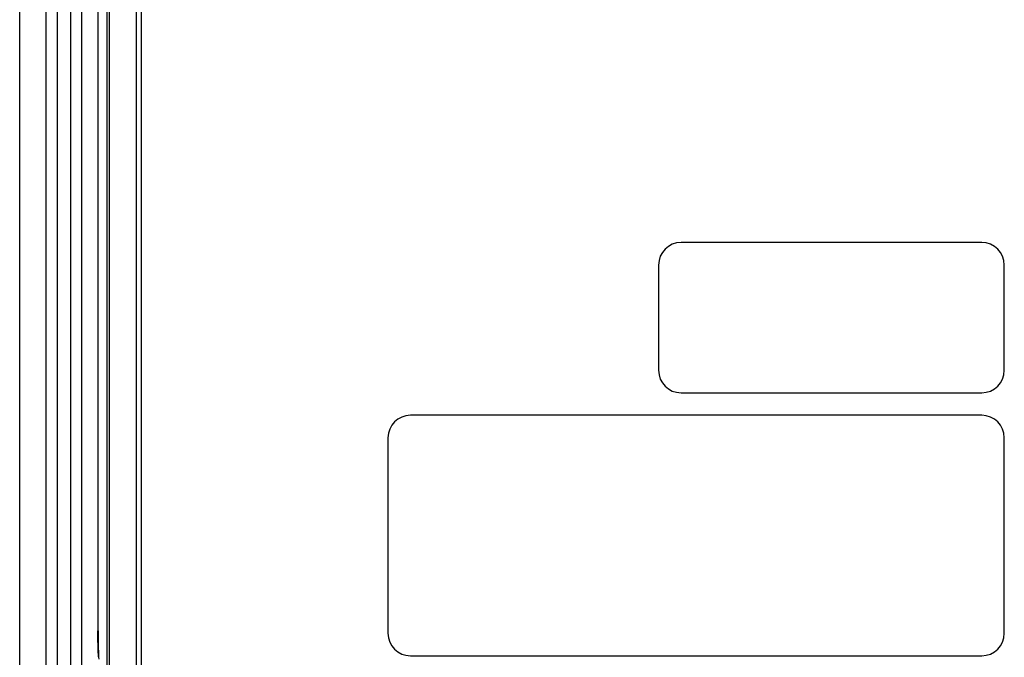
# Model space of a CAD drawing. Header units: millimetres. Extents: x 6573 to 7229, y 179 to 884.
# Tile 7 of 17: x 7002 to 7067, y 584 to 626. Entities that reach past the tile are written whole.
import ezdxf

# ---------------------------------------------------------------- set-up
doc = ezdxf.new("R2010")
doc.units = ezdxf.units.MM
doc.header["$LTSCALE"] = 32.67
doc.layers.get('0').update_dxf_attribs({"linetype": 'CONTINUOUS'})

msp = doc.modelspace()

# ---------------------------------------------------------------- linework, layer by layer
at = {"color": 7, "linetype": 'Continuous'}
for p, q in [((7001.97, 553.379), (7001.97, 665.879)), ((7003.72, 665.879), (7003.72, 553.379)), ((7009.713, 665.629), (7009.713, 553.629)), ((7010.061, 665.629), (7010.061, 553.629)), ((7004.47, 663.579), (7004.47, 555.679)), ((7005.346, 663.629), (7005.346, 555.629)), ((7006.095, 555.629), (7006.095, 663.629)), ((7007.782, 573.237), (7007.782, 646.022)), ((7007.934, 573.237), (7007.934, 646.022)), ((7007.174, 633.861), (7007.174, 585.397)), ((7007.185, 585.397), (7007.185, 633.861)), ((7065.97, 611.238), (7045.97, 611.238)), ((7044.47, 609.738), (7044.47, 602.738)), ((7067.47, 602.738), (7067.47, 609.738)), ((7045.97, 601.238), (7065.97, 601.238)), ((7065.97, 599.738), (7027.97, 599.738)), ((7026.47, 598.238), (7026.47, 585.238)), ((7067.47, 585.238), (7067.47, 598.238)), ((7027.97, 583.738), (7065.97, 583.738))]:
    msp.add_line(p, q, dxfattribs=at)
for centre, radius, start, end in [((7045.97, 609.738), 1.5, 90, 180), ((7065.97, 609.738), 1.5, 0, 90), ((7045.97, 602.738), 1.5, 180, 270), ((7065.97, 602.738), 1.5, 270, 0), ((7027.97, 598.238), 1.5, 90, 180), ((7065.97, 598.238), 1.5, 0, 90), ((7027.97, 585.238), 1.5, 180, 270), ((7065.97, 585.238), 1.5, 270, 0), ((7029.518, 584.557), 22.334, 181.63392, 182.36226)]:
    msp.add_arc(centre, radius, start, end, dxfattribs=at)
msp.add_ellipse((7007.255, 585.397), major_axis=(0, 2), ratio=0.034921, start_param=-4.712389, end_param=-3.490659, dxfattribs=at)
msp.add_open_spline([(7007.193, 583.92), (7007.19, 584.029), (7007.178, 584.522), (7007.174, 585.014), (7007.174, 585.397)], degree=3, knots=[0, 0, 0, 0, 0.222206, 1, 1, 1, 1], dxfattribs=at)

doc.saveas('drawing.dxf')
